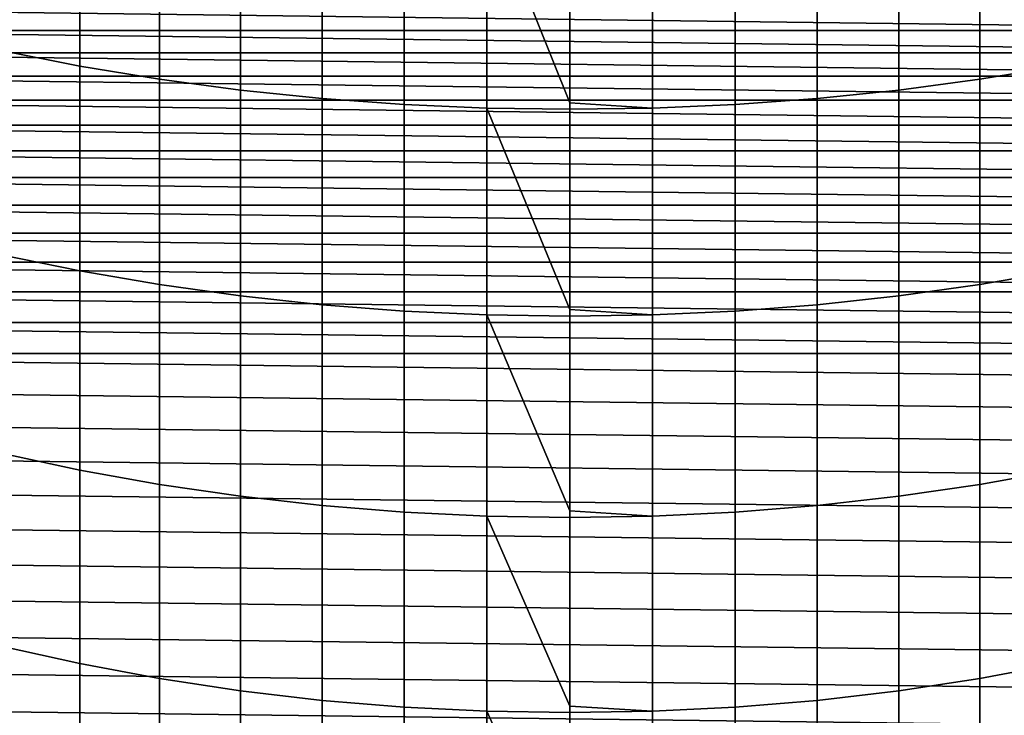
# Model space of a CAD drawing. Header units: metres. Extents: x -32 to 117, y -314 to 32.
# Tile 20 of 256: x -4 to 3, y -294 to -289. Entities that reach past the tile are written whole.
import ezdxf

# ---------------------------------------------------------------- set-up
doc = ezdxf.new("R2010")
doc.units = ezdxf.units.M
doc.layers.add('solid_24_501_064_XXX', color=7, linetype='CONTINUOUS')

msp = doc.modelspace()

# ---------------------------------------------------------------- linework, layer by layer
at = {"layer": 'solid_24_501_064_XXX'}
for points in [[(-4.379568, -289.073273, 336.007019), (-3.773701, -289.192383, 336.167877), (-3.773701, -287.572876, 337.324188), (-4.379568, -287.459412, 337.159332)], [(-3.773701, -289.192383, 336.167877), (-3.158742, -289.293671, 336.304657), (-3.158742, -287.669342, 337.464386), (-3.773701, -287.572876, 337.324188)], [(3.158742, -289.293671, 336.304657), (3.773701, -289.192383, 336.167877), (3.773701, -287.572876, 337.324188), (3.158742, -287.669342, 337.464386)], [(-3.158742, -289.293671, 336.304657), (-2.536174, -289.376862, 336.416992), (-2.536174, -287.748596, 337.579559), (-3.158742, -287.669342, 337.464386)], [(2.536174, -289.376862, 336.416992), (3.158742, -289.293671, 336.304657), (3.158742, -287.669342, 337.464386), (2.536174, -287.748596, 337.579559)], [(-2.536174, -289.376862, 336.416992), (-1.907496, -289.441772, 336.504669), (-1.907496, -287.810455, 337.669434), (-2.536174, -287.748596, 337.579559)], [(1.907496, -289.441772, 336.504669), (2.536174, -289.376862, 336.416992), (2.536174, -287.748596, 337.579559), (1.907496, -287.810455, 337.669434)], [(-1.907496, -289.441772, 336.504669), (-1.274223, -289.488251, 336.567444), (-1.274223, -287.854736, 337.733765), (-1.907496, -287.810455, 337.669434)], [(-1.274223, -289.488251, 336.567444), (-0.63788, -289.516174, 336.605164), (-0.63788, -287.881348, 337.77243), (-1.274223, -287.854736, 337.733765)], [(0.63788, -289.516174, 336.605164), (1.274223, -289.488251, 336.567444), (1.274223, -287.854736, 337.733765), (0.63788, -287.881348, 337.77243)], [(1.274223, -289.488251, 336.567444), (1.907496, -289.441772, 336.504669), (1.907496, -287.810455, 337.669434), (1.274223, -287.854736, 337.733765)], [(0, -289.475464, 336.654755), (0, -287.890228, 337.785339), (-0.63788, -287.881348, 337.77243)], [(-0.63788, -289.516174, 336.605164), (0, -289.525513, 336.617767), (0, -289.475464, 336.654755), (-0.63788, -287.881348, 337.77243)], [(0.63788, -287.881348, 337.77243), (0, -287.890228, 337.785339), (0, -289.475464, 336.654755), (0.63788, -289.516174, 336.605164)], [(-6.778622, -288.91745, 255.305557), (-6.500101, -288.751953, 255.305557), (6.778622, -288.91745, 255.305557)], [(-6.500101, -288.751953, 255.305557), (6.500101, -288.751953, 255.305557), (6.778622, -288.91745, 255.305557)], [(-7.053095, -289.089905, 255.305557), (-6.778622, -288.91745, 255.305557), (7.053095, -289.089905, 255.305557)], [(-6.778622, -288.91745, 255.305557), (6.778622, -288.91745, 255.305557), (7.053095, -289.089905, 255.305557)], [(-7.323092, -289.269073, 255.305557), (-7.053095, -289.089905, 255.305557), (7.323092, -289.269073, 255.305557)], [(-7.053095, -289.089905, 255.305557), (7.053095, -289.089905, 255.305557), (7.323092, -289.269073, 255.305557)], [(-4.379568, -290.64624, 334.79953), (-3.773701, -290.770874, 334.956177), (-3.773701, -289.192383, 336.167877), (-4.379568, -289.073273, 336.007019)], [(-3.773701, -290.770874, 334.956177), (-3.158742, -290.876801, 335.089355), (-3.158742, -289.293671, 336.304657), (-3.773701, -289.192383, 336.167877)], [(3.158742, -290.876801, 335.089355), (3.773701, -290.770874, 334.956177), (3.773701, -289.192383, 336.167877), (3.158742, -289.293671, 336.304657)], [(-7.588487, -289.454926, 255.305557), (-7.323092, -289.269073, 255.305557), (7.588487, -289.454926, 255.305557)], [(-7.323092, -289.269073, 255.305557), (7.323092, -289.269073, 255.305557), (7.588487, -289.454926, 255.305557)], [(-3.158742, -290.876801, 335.089355), (-2.536174, -290.963837, 335.198761), (-2.536174, -289.376862, 336.416992), (-3.158742, -289.293671, 336.304657)], [(2.536174, -290.963837, 335.198761), (3.158742, -290.876801, 335.089355), (3.158742, -289.293671, 336.304657), (2.536174, -289.376862, 336.416992)], [(-2.536174, -290.963837, 335.198761), (-1.907496, -291.031769, 335.284119), (-1.907496, -289.441772, 336.504669), (-2.536174, -289.376862, 336.416992)], [(-1.907496, -291.031769, 335.284119), (-1.274223, -291.080383, 335.345245), (-1.274223, -289.488251, 336.567444), (-1.907496, -289.441772, 336.504669)], [(1.274223, -291.080383, 335.345245), (1.907496, -291.031769, 335.284119), (1.907496, -289.441772, 336.504669), (1.274223, -289.488251, 336.567444)], [(1.907496, -291.031769, 335.284119), (2.536174, -290.963837, 335.198761), (2.536174, -289.376862, 336.416992), (1.907496, -289.441772, 336.504669)], [(-7.849483, -289.647552, 255.305557), (-7.588487, -289.454926, 255.305557), (7.849483, -289.647552, 255.305557)], [(-7.588487, -289.454926, 255.305557), (7.588487, -289.454926, 255.305557), (7.849483, -289.647552, 255.305557)], [(-1.274223, -291.080383, 335.345245), (-0.63788, -291.109619, 335.381989), (-0.63788, -289.516174, 336.605164), (-1.274223, -289.488251, 336.567444)], [(0, -291.069061, 335.434204), (0, -289.525513, 336.617767), (-0.63788, -289.516174, 336.605164)], [(-0.63788, -291.109619, 335.381989), (0, -291.119354, 335.394226), (0, -291.069061, 335.434204), (-0.63788, -289.516174, 336.605164)], [(0.63788, -289.516174, 336.605164), (0, -289.475464, 336.654755), (0, -289.525513, 336.617767)], [(0.63788, -289.516174, 336.605164), (0, -289.525513, 336.617767), (0, -291.069061, 335.434204), (0.63788, -291.109619, 335.381989)], [(0.63788, -291.109619, 335.381989), (1.274223, -291.080383, 335.345245), (1.274223, -289.488251, 336.567444), (0.63788, -289.516174, 336.605164)], [(-8.105545, -289.846588, 255.305557), (-7.849483, -289.647552, 255.305557), (8.105545, -289.846588, 255.305557)], [(-7.849483, -289.647552, 255.305557), (7.849483, -289.647552, 255.305557), (8.105545, -289.846588, 255.305557)], [(-8.356263, -290.051666, 255.305557), (-8.105545, -289.846588, 255.305557), (8.356263, -290.051666, 255.305557)], [(-8.105545, -289.846588, 255.305557), (8.105545, -289.846588, 255.305557), (8.356263, -290.051666, 255.305557)], [(-8.601933, -290.263092, 255.305557), (-8.356263, -290.051666, 255.305557), (8.601933, -290.263092, 255.305557)], [(-8.356263, -290.051666, 255.305557), (8.356263, -290.051666, 255.305557), (8.601933, -290.263092, 255.305557)], [(-8.842275, -290.480591, 255.305557), (-8.601933, -290.263092, 255.305557), (8.842275, -290.480591, 255.305557)], [(-8.601933, -290.263092, 255.305557), (8.601933, -290.263092, 255.305557), (8.842275, -290.480591, 255.305557)], [(-9.076948, -290.703857, 255.305557), (-8.842275, -290.480591, 255.305557), (9.076948, -290.703857, 255.305557)], [(-8.842275, -290.480591, 255.305557), (8.842275, -290.480591, 255.305557), (9.076948, -290.703857, 255.305557)], [(-4.379568, -292.176453, 333.538269), (-3.773701, -292.306427, 333.690491), (-3.773701, -290.770874, 334.956177), (-4.379568, -290.64624, 334.79953)], [(-9.306192, -290.933105, 255.305557), (-9.076948, -290.703857, 255.305557), (9.306192, -290.933105, 255.305557)], [(-9.076948, -290.703857, 255.305557), (9.076948, -290.703857, 255.305557), (9.306192, -290.933105, 255.305557)], [(-3.773701, -292.306427, 333.690491), (-3.158742, -292.416931, 333.819916), (-3.158742, -290.876801, 335.089355), (-3.773701, -290.770874, 334.956177)], [(3.158742, -292.416931, 333.819916), (3.773701, -292.306427, 333.690491), (3.773701, -290.770874, 334.956177), (3.158742, -290.876801, 335.089355)], [(-3.158742, -292.416931, 333.819916), (-2.536174, -292.50769, 333.926239), (-2.536174, -290.963837, 335.198761), (-3.158742, -290.876801, 335.089355)], [(2.536174, -292.50769, 333.926239), (3.158742, -292.416931, 333.819916), (3.158742, -290.876801, 335.089355), (2.536174, -290.963837, 335.198761)], [(-9.529765, -291.168121, 255.305557), (-9.306192, -290.933105, 255.305557), (9.529765, -291.168121, 255.305557)], [(-9.306192, -290.933105, 255.305557), (9.306192, -290.933105, 255.305557), (9.529765, -291.168121, 255.305557)], [(-2.536174, -292.50769, 333.926239), (-1.907496, -292.578522, 334.009216), (-1.907496, -291.031769, 335.284119), (-2.536174, -290.963837, 335.198761)], [(1.907496, -292.578522, 334.009216), (2.536174, -292.50769, 333.926239), (2.536174, -290.963837, 335.198761), (1.907496, -291.031769, 335.284119)], [(-1.907496, -292.578522, 334.009216), (-1.274223, -292.629242, 334.068604), (-1.274223, -291.080383, 335.345245), (-1.907496, -291.031769, 335.284119)], [(1.274223, -292.629242, 334.068604), (1.907496, -292.578522, 334.009216), (1.907496, -291.031769, 335.284119), (1.274223, -291.080383, 335.345245)], [(-1.274223, -292.629242, 334.068604), (-0.63788, -292.659729, 334.104309), (-0.63788, -291.109619, 335.381989), (-1.274223, -291.080383, 335.345245)], [(0, -292.619476, 334.15921), (0, -291.119354, 335.394226), (-0.63788, -291.109619, 335.381989)], [(-0.63788, -292.659729, 334.104309), (0, -292.669891, 334.116241), (0, -292.619476, 334.15921), (-0.63788, -291.109619, 335.381989)], [(0.63788, -291.109619, 335.381989), (0, -291.069061, 335.434204), (0, -291.119354, 335.394226)], [(0.63788, -291.109619, 335.381989), (0, -291.119354, 335.394226), (0, -292.619476, 334.15921), (0.63788, -292.659729, 334.104309)], [(0.63788, -292.659729, 334.104309), (1.274223, -292.629242, 334.068604), (1.274223, -291.080383, 335.345245), (0.63788, -291.109619, 335.381989)], [(-9.747203, -291.408386, 255.305557), (-9.529765, -291.168121, 255.305557), (9.747203, -291.408386, 255.305557)], [(-9.529765, -291.168121, 255.305557), (9.529765, -291.168121, 255.305557), (9.747203, -291.408386, 255.305557)], [(-9.747203, -291.408386, 255.305557), (9.95857, -291.653992, 255.305557), (10.163872, -291.904968, 255.305557), (-9.95857, -291.653992, 255.305557)], [(-9.747203, -291.408386, 255.305557), (9.747203, -291.408386, 255.305557), (9.95857, -291.653992, 255.305557)], [(-9.95857, -291.653992, 255.305557), (10.163872, -291.904968, 255.305557), (10.362747, -292.160828, 255.305557), (-10.163872, -291.904968, 255.305557)], [(-10.163872, -291.904968, 255.305557), (10.362747, -292.160828, 255.305557), (10.555107, -292.421448, 255.305557), (-10.362747, -292.160828, 255.305557)], [(-10.362747, -292.160828, 255.305557), (10.555107, -292.421448, 255.305557), (10.741083, -292.687073, 255.305557), (-10.555107, -292.421448, 255.305557)], [(-4.379568, -293.662079, 332.224762), (-3.773701, -293.797211, 332.372406), (-3.773701, -292.306427, 333.690491), (-4.379568, -292.176453, 333.538269)], [(-3.773701, -293.797211, 332.372406), (-3.158742, -293.91214, 332.497925), (-3.158742, -292.416931, 333.819916), (-3.773701, -292.306427, 333.690491)], [(3.158742, -293.91214, 332.497925), (3.773701, -293.797211, 332.372406), (3.773701, -292.306427, 333.690491), (3.158742, -292.416931, 333.819916)], [(-10.555107, -292.421448, 255.305557), (10.741083, -292.687073, 255.305557), (10.920346, -292.957153, 255.305557), (-10.741083, -292.687073, 255.305557)], [(-3.158742, -293.91214, 332.497925), (-2.536174, -294.006531, 332.601044), (-2.536174, -292.50769, 333.926239), (-3.158742, -292.416931, 333.819916)], [(2.536174, -294.006531, 332.601044), (3.158742, -293.91214, 332.497925), (3.158742, -292.416931, 333.819916), (2.536174, -292.50769, 333.926239)], [(-2.536174, -294.006531, 332.601044), (-1.907496, -294.0802, 332.681488), (-1.907496, -292.578522, 334.009216), (-2.536174, -292.50769, 333.926239)], [(1.907496, -294.0802, 332.681488), (2.536174, -294.006531, 332.601044), (2.536174, -292.50769, 333.926239), (1.907496, -292.578522, 334.009216)], [(-1.907496, -294.0802, 332.681488), (-1.274223, -294.132935, 332.739105), (-1.274223, -292.629242, 334.068604), (-1.907496, -292.578522, 334.009216)], [(-1.274223, -294.132935, 332.739105), (-0.63788, -294.164642, 332.773743), (-0.63788, -292.659729, 334.104309), (-1.274223, -292.629242, 334.068604)], [(0.63788, -292.659729, 334.104309), (0, -292.619476, 334.15921), (0, -292.669891, 334.116241)], [(0.63788, -294.164642, 332.773743), (1.274223, -294.132935, 332.739105), (1.274223, -292.629242, 334.068604), (0.63788, -292.659729, 334.104309)], [(1.274223, -294.132935, 332.739105), (1.907496, -294.0802, 332.681488), (1.907496, -292.578522, 334.009216), (1.274223, -292.629242, 334.068604)], [(-10.741083, -292.687073, 255.305557), (10.920346, -292.957153, 255.305557), (11.092694, -293.231445, 255.305557), (-10.920346, -292.957153, 255.305557)], [(0, -294.124847, 332.831329), (0, -292.669891, 334.116241), (-0.63788, -292.659729, 334.104309)], [(-0.63788, -294.164642, 332.773743), (0, -294.175201, 332.785278), (0, -294.124847, 332.831329), (-0.63788, -292.659729, 334.104309)], [(0.63788, -292.659729, 334.104309), (0, -292.669891, 334.116241), (0, -294.124847, 332.831329), (0.63788, -294.164642, 332.773743)], [(-10.920346, -292.957153, 255.305557), (11.092694, -293.231445, 255.305557), (11.258326, -293.510254, 255.305557), (-11.092694, -293.231445, 255.305557)], [(-11.092694, -293.231445, 255.305557), (11.258326, -293.510254, 255.305557), (11.416963, -293.793091, 255.305557), (-11.258326, -293.510254, 255.305557)], [(-11.258326, -293.510254, 255.305557), (11.416963, -293.793091, 255.305557), (11.568325, -294.079498, 255.305557), (-11.416963, -293.793091, 255.305557)], [(-4.379568, -295.101288, 330.860596), (-3.773701, -295.241455, 331.003448), (-3.773701, -293.797211, 332.372406), (-4.379568, -293.662079, 332.224762)], [(-11.416963, -293.793091, 255.305557), (11.568325, -294.079498, 255.305557), (11.712566, -294.36969, 255.305557), (-11.568325, -294.079498, 255.305557)], [(-3.773701, -295.241455, 331.003448), (-3.158742, -295.360657, 331.124939), (-3.158742, -293.91214, 332.497925), (-3.773701, -293.797211, 332.372406)], [(3.158742, -295.360657, 331.124939), (3.773701, -295.241455, 331.003448), (3.773701, -293.797211, 332.372406), (3.158742, -293.91214, 332.497925)], [(-3.158742, -295.360657, 331.124939), (-2.536174, -295.458588, 331.224701), (-2.536174, -294.006531, 332.601044), (-3.158742, -293.91214, 332.497925)], [(2.536174, -295.458588, 331.224701), (3.158742, -295.360657, 331.124939), (3.158742, -293.91214, 332.497925), (2.536174, -294.006531, 332.601044)], [(-2.536174, -295.458588, 331.224701), (-1.907496, -295.534973, 331.302582), (-1.907496, -294.0802, 332.681488), (-2.536174, -294.006531, 332.601044)], [(1.907496, -295.534973, 331.302582), (2.536174, -295.458588, 331.224701), (2.536174, -294.006531, 332.601044), (1.907496, -294.0802, 332.681488)], [(-11.568325, -294.079498, 255.305557), (11.712566, -294.36969, 255.305557), (11.849569, -294.663483, 255.305557), (-11.712566, -294.36969, 255.305557)], [(-1.907496, -295.534973, 331.302582), (-1.274223, -295.589691, 331.358307), (-1.274223, -294.132935, 332.739105), (-1.907496, -294.0802, 332.681488)], [(-1.274223, -295.589691, 331.358307), (-0.63788, -295.622559, 331.391815), (-0.63788, -294.164642, 332.773743), (-1.274223, -294.132935, 332.739105)], [(0.63788, -294.164642, 332.773743), (0, -294.124847, 332.831329), (0, -294.175201, 332.785278)], [(0.63788, -295.622559, 331.391815), (1.274223, -295.589691, 331.358307), (1.274223, -294.132935, 332.739105), (0.63788, -294.164642, 332.773743)], [(1.274223, -295.589691, 331.358307), (1.907496, -295.534973, 331.302582), (1.907496, -294.0802, 332.681488), (1.274223, -294.132935, 332.739105)], [(0, -295.583344, 331.452179), (0, -294.175201, 332.785278), (-0.63788, -294.164642, 332.773743)], [(-0.63788, -295.622559, 331.391815), (0, -295.633545, 331.402985), (0, -295.583344, 331.452179), (-0.63788, -294.164642, 332.773743)], [(0.63788, -294.164642, 332.773743), (0, -294.175201, 332.785278), (0, -295.583344, 331.452179), (0.63788, -295.622559, 331.391815)]]:
    msp.add_3dface(points, dxfattribs=at)

doc.saveas('drawing.dxf')
